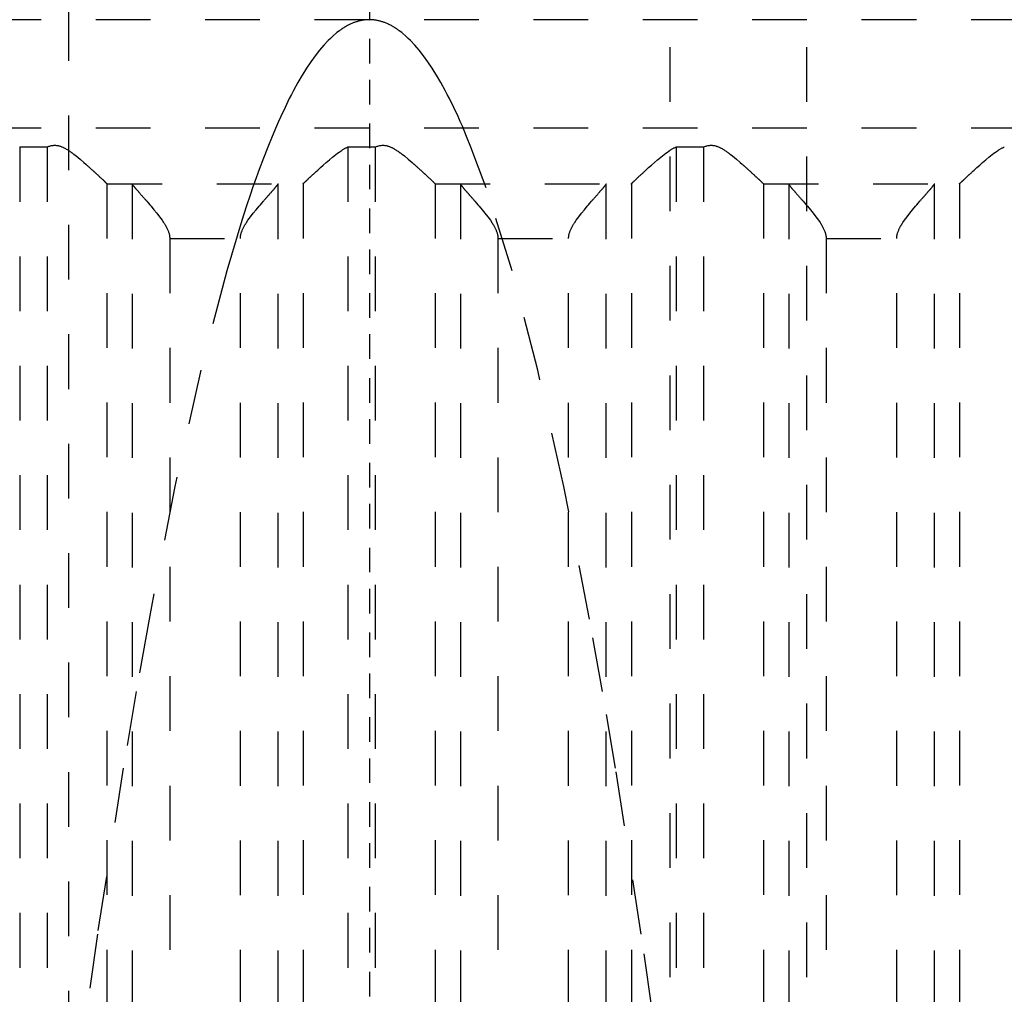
# Model space of a CAD drawing. Extents: x -70 to 70, y -1 to 571.
# Tile 9 of 14: x -6 to 12, y 234 to 252. Entities that reach past the tile are written whole.
import ezdxf

# ---------------------------------------------------------------- set-up
doc = ezdxf.new("R2010")
doc.units = 0
doc.linetypes.add('CENTER', pattern=[1.5, 0.45, -0.5, 0.05, -0.5])
doc.linetypes.add('DASHED', pattern=[2, 1, -1])
doc.layers.add('AM_3', color=7, linetype='DASHED')
doc.layers.add('AM_7', color=7, linetype='CENTER')

msp = doc.modelspace()

# ---------------------------------------------------------------- linework, layer by layer
at = {"layer": 'AM_3', "color": 6, "linetype": 'DASHED'}
for p, q in [((-5.5, 453.75), (-5.5, 124)), ((5.5, 124), (5.5, 453.75)), ((8, 164), (8, 444)), ((16, 251.5), (-16, 251.5)), ((16, 249.517), (-16, 249.517)), ((-6.392, 249.174), (-6.392, 202.5)), ((-6.392, 249.174), (-5.891, 249.174)), ((-5.891, 249.174), (-5.891, 202.5)), ((-0.392, 249.174), (-0.392, 202.5)), ((-0.392, 249.174), (0.109, 249.174)), ((0.109, 249.174), (0.109, 202.5)), ((5.608, 249.174), (5.608, 202.5)), ((5.608, 249.174), (6.109, 249.174)), ((6.109, 249.174), (6.109, 202.5)), ((-4.797, 248.503), (-4.797, 202.5)), ((-4.79, 248.5), (-1.217, 248.5)), ((-4.333, 248.49), (-4.333, 202.51)), ((-1.674, 248.49), (-1.674, 202.51)), ((-1.21, 248.503), (-1.21, 202.5)), ((1.203, 248.503), (1.203, 202.5)), ((1.21, 248.5), (4.783, 248.5)), ((1.667, 248.49), (1.667, 202.51)), ((4.326, 248.49), (4.326, 202.51)), ((4.79, 248.503), (4.79, 202.5)), ((7.203, 248.503), (7.203, 202.5)), ((7.21, 248.5), (10.783, 248.5)), ((7.667, 248.49), (7.667, 202.51)), ((10.326, 248.49), (10.326, 202.51)), ((10.79, 248.503), (10.79, 202.5)), ((-3.649, 247.5), (-2.358, 247.5)), ((-3.649, 247.5), (-3.649, 203.5)), ((-2.358, 203.5), (-2.358, 247.5)), ((2.351, 247.5), (3.642, 247.5)), ((2.351, 247.5), (2.351, 203.5)), ((3.642, 203.5), (3.642, 247.5)), ((8.351, 247.5), (9.642, 247.5)), ((8.351, 247.5), (8.351, 203.5)), ((9.642, 203.5), (9.642, 247.5))]:
    msp.add_line(p, q, dxfattribs=at)
for points in [[(0, 251.5, 0), (-0.007, 251.5, 0), (-0.02, 251.5, 0), (-0.033, 251.499, 0), (-0.04, 251.499, 0), (-0.046, 251.499, 0), (-0.059, 251.498, 0), (-0.072, 251.496, 0), (-0.086, 251.495, 0), (-0.099, 251.493, 0), (-0.112, 251.492, 0), (-0.119, 251.491, 0), (-0.125, 251.489, 0), (-0.138, 251.487, 0), (-0.152, 251.485, 0), (-0.165, 251.482, 0), (-0.178, 251.479, 0), (-0.191, 251.475, 0), (-0.198, 251.474, 0), (-0.204, 251.472, 0), (-0.217, 251.468, 0), (-0.231, 251.464, 0), (-0.237, 251.462, 0), (-0.244, 251.46, 0), (-0.257, 251.455, 0), (-0.27, 251.451, 0), (-0.277, 251.448, 0), (-0.283, 251.446, 0), (-0.297, 251.441, 0), (-0.31, 251.435, 0), (-0.323, 251.43, 0), (-0.336, 251.424, 0), (-0.349, 251.418, 0), (-0.356, 251.415, 0), (-0.362, 251.411, 0), (-0.376, 251.405, 0), (-0.389, 251.398, 0), (-0.402, 251.391, 0), (-0.415, 251.384, 0), (-0.428, 251.376, 0), (-0.435, 251.372, 0), (-0.442, 251.369, 0), (-0.455, 251.361, 0), (-0.468, 251.352, 0), (-0.481, 251.344, 0), (-0.494, 251.335, 0), (-0.507, 251.326, 0), (-0.514, 251.322, 0), (-0.521, 251.317, 0), (-0.534, 251.308, 0), (-0.547, 251.298, 0), (-0.593, 251.263, 0), (-0.672, 251.195, 0), (-0.712, 251.159, 0), (-0.751, 251.12, 0), (-0.83, 251.035, 0), (-0.909, 250.943, 0), (-0.988, 250.841, 0), (-1.067, 250.732, 0), (-1.147, 250.614, 0), (-1.186, 250.552, 0), (-1.226, 250.487, 0), (-1.305, 250.353, 0), (-1.384, 250.209, 0), (-1.423, 250.134, 0), (-1.463, 250.058, 0), (-1.542, 249.897, 0), (-1.621, 249.729, 0), (-1.66, 249.641, 0), (-1.7, 249.552, 0), (-1.779, 249.366, 0), (-1.858, 249.173, 0), (-1.937, 248.97, 0), (-2.016, 248.76, 0), (-2.095, 248.541, 0), (-2.134, 248.428, 0), (-2.174, 248.313, 0), (-2.253, 248.077, 0), (-2.332, 247.833, 0), (-2.608, 246.911, 0), (-3.081, 245.092, 0), (-3.555, 242.969, 0), (-4.027, 240.545, 0), (-4.263, 239.219, 0), (-4.499, 237.818, 0), (-4.971, 234.789, 0), (-5.442, 231.459, 0)], [(-0.077, 251.501, 0), (0, 251.5, 0)], [(0, 251.5, 0), (0.077, 251.501, 0)], [(5.442, 231.459, 0), (4.971, 234.789, 0), (4.499, 237.818, 0), (4.263, 239.219, 0), (4.027, 240.545, 0), (3.555, 242.969, 0), (3.081, 245.092, 0), (2.608, 246.911, 0), (2.134, 248.428, 0), (1.858, 249.173, 0), (1.779, 249.366, 0), (1.7, 249.552, 0), (1.66, 249.641, 0), (1.621, 249.729, 0), (1.542, 249.897, 0), (1.463, 250.058, 0), (1.423, 250.134, 0), (1.384, 250.209, 0), (1.305, 250.353, 0), (1.226, 250.487, 0), (1.186, 250.552, 0), (1.147, 250.614, 0), (1.067, 250.732, 0), (0.988, 250.841, 0), (0.909, 250.943, 0), (0.83, 251.035, 0), (0.751, 251.12, 0), (0.712, 251.159, 0), (0.672, 251.195, 0), (0.593, 251.263, 0), (0.547, 251.298, 0), (0.534, 251.308, 0), (0.521, 251.317, 0), (0.514, 251.322, 0), (0.507, 251.326, 0), (0.494, 251.335, 0), (0.481, 251.344, 0), (0.468, 251.352, 0), (0.455, 251.361, 0), (0.442, 251.369, 0), (0.435, 251.372, 0), (0.428, 251.376, 0), (0.415, 251.384, 0), (0.402, 251.391, 0), (0.389, 251.398, 0), (0.376, 251.405, 0), (0.362, 251.411, 0), (0.356, 251.415, 0), (0.349, 251.418, 0), (0.336, 251.424, 0), (0.323, 251.43, 0), (0.31, 251.435, 0), (0.297, 251.441, 0), (0.283, 251.446, 0), (0.277, 251.448, 0), (0.27, 251.451, 0), (0.257, 251.455, 0), (0.244, 251.46, 0), (0.237, 251.462, 0), (0.231, 251.464, 0), (0.217, 251.468, 0), (0.204, 251.472, 0), (0.198, 251.474, 0), (0.191, 251.475, 0), (0.178, 251.479, 0), (0.165, 251.482, 0), (0.152, 251.485, 0), (0.138, 251.487, 0), (0.125, 251.489, 0), (0.119, 251.491, 0), (0.112, 251.492, 0), (0.099, 251.493, 0), (0.086, 251.495, 0), (0.072, 251.496, 0), (0.059, 251.498, 0), (0.046, 251.499, 0), (0.04, 251.499, 0), (0.033, 251.499, 0), (0.02, 251.5, 0), (0.007, 251.5, 0), (0, 251.5, 0)], [(-5.891, 249.174, 0), (-5.884, 249.176, 0), (-5.871, 249.182, 0), (-5.857, 249.187, 0), (-5.85, 249.189, 0), (-5.843, 249.191, 0), (-5.828, 249.195, 0), (-5.814, 249.198, 0), (-5.799, 249.201, 0), (-5.783, 249.203, 0), (-5.768, 249.204, 0), (-5.76, 249.204, 0), (-5.751, 249.204, 0), (-5.735, 249.204, 0), (-5.72, 249.202, 0), (-5.705, 249.2, 0), (-5.69, 249.198, 0), (-5.675, 249.194, 0), (-5.668, 249.192, 0), (-5.661, 249.19, 0), (-5.647, 249.186, 0), (-5.633, 249.181, 0), (-5.626, 249.178, 0), (-5.619, 249.175, 0), (-5.606, 249.17, 0), (-5.592, 249.163, 0), (-5.586, 249.16, 0), (-5.579, 249.157, 0), (-5.566, 249.15, 0), (-5.553, 249.143, 0), (-5.54, 249.136, 0), (-5.527, 249.128, 0), (-5.514, 249.12, 0), (-5.508, 249.116, 0), (-5.502, 249.112, 0), (-5.489, 249.104, 0), (-5.476, 249.096, 0), (-5.464, 249.087, 0), (-5.452, 249.078, 0), (-5.439, 249.069, 0), (-5.433, 249.065, 0), (-5.427, 249.06, 0), (-5.414, 249.051, 0), (-5.402, 249.042, 0), (-5.36, 249.009, 0), (-5.288, 248.95, 0), (-5.219, 248.891, 0), (-5.186, 248.862, 0), (-5.18, 248.857, 0), (-5.17, 248.847, 0), (-5.159, 248.838, 0), (-5.154, 248.833, 0), (-5.148, 248.828, 0), (-5.138, 248.819, 0), (-5.127, 248.809, 0), (-5.117, 248.8, 0), (-5.107, 248.791, 0), (-5.097, 248.782, 0), (-5.092, 248.777, 0), (-5.087, 248.773, 0), (-5.077, 248.764, 0), (-5.068, 248.755, 0), (-5.058, 248.746, 0), (-5.048, 248.738, 0), (-5.039, 248.729, 0), (-5.034, 248.725, 0), (-5.03, 248.72, 0), (-5.02, 248.712, 0), (-5.011, 248.703, 0), (-5.002, 248.695, 0), (-4.993, 248.686, 0), (-4.984, 248.678, 0), (-4.979, 248.674, 0), (-4.975, 248.67, 0), (-4.966, 248.662, 0), (-4.958, 248.654, 0), (-4.95, 248.646, 0), (-4.941, 248.639, 0), (-4.933, 248.631, 0), (-4.929, 248.627, 0), (-4.925, 248.624, 0), (-4.918, 248.616, 0), (-4.91, 248.609, 0), (-4.903, 248.602, 0), (-4.896, 248.596, 0), (-4.889, 248.589, 0), (-4.885, 248.586, 0), (-4.882, 248.583, 0), (-4.875, 248.577, 0), (-4.869, 248.571, 0), (-4.866, 248.568, 0), (-4.863, 248.565, 0), (-4.857, 248.56, 0), (-4.851, 248.554, 0), (-4.849, 248.552, 0), (-4.846, 248.549, 0), (-4.841, 248.544, 0), (-4.836, 248.54, 0), (-4.831, 248.535, 0), (-4.827, 248.531, 0), (-4.823, 248.527, 0), (-4.821, 248.526, 0), (-4.819, 248.524, 0), (-4.815, 248.52, 0), (-4.812, 248.517, 0), (-4.809, 248.514, 0), (-4.806, 248.512, 0), (-4.803, 248.509, 0), (-4.802, 248.508, 0), (-4.801, 248.507, 0), (-4.799, 248.505, 0), (-4.797, 248.504, 0), (-4.797, 248.503, 0)], [(-1.21, 248.503, 0), (-1.21, 248.504, 0), (-1.208, 248.505, 0), (-1.207, 248.506, 0), (-1.206, 248.507, 0), (-1.205, 248.508, 0), (-1.203, 248.51, 0), (-1.201, 248.512, 0), (-1.199, 248.514, 0), (-1.196, 248.516, 0), (-1.193, 248.519, 0), (-1.192, 248.52, 0), (-1.191, 248.522, 0), (-1.187, 248.524, 0), (-1.184, 248.527, 0), (-1.181, 248.531, 0), (-1.177, 248.534, 0), (-1.173, 248.537, 0), (-1.172, 248.539, 0), (-1.17, 248.541, 0), (-1.165, 248.545, 0), (-1.161, 248.549, 0), (-1.159, 248.551, 0), (-1.157, 248.553, 0), (-1.152, 248.558, 0), (-1.147, 248.562, 0), (-1.145, 248.564, 0), (-1.142, 248.567, 0), (-1.137, 248.571, 0), (-1.132, 248.576, 0), (-1.127, 248.581, 0), (-1.121, 248.586, 0), (-1.116, 248.592, 0), (-1.113, 248.594, 0), (-1.11, 248.597, 0), (-1.104, 248.603, 0), (-1.098, 248.608, 0), (-1.092, 248.614, 0), (-1.085, 248.62, 0), (-1.079, 248.626, 0), (-1.076, 248.629, 0), (-1.072, 248.632, 0), (-1.066, 248.638, 0), (-1.059, 248.645, 0), (-1.052, 248.651, 0), (-1.045, 248.658, 0), (-1.038, 248.664, 0), (-1.034, 248.668, 0), (-1.031, 248.671, 0), (-1.024, 248.678, 0), (-1.016, 248.685, 0), (-1.009, 248.691, 0), (-1.001, 248.698, 0), (-0.994, 248.705, 0), (-0.99, 248.709, 0), (-0.986, 248.712, 0), (-0.978, 248.72, 0), (-0.971, 248.727, 0), (-0.943, 248.752, 0), (-0.919, 248.774, 0), (-0.894, 248.796, 0), (-0.843, 248.843, 0), (-0.788, 248.891, 0), (-0.731, 248.94, 0), (-0.673, 248.988, 0), (-0.613, 249.036, 0), (-0.582, 249.059, 0), (-0.552, 249.081, 0), (-0.516, 249.106, 0), (-0.505, 249.112, 0), (-0.495, 249.119, 0), (-0.489, 249.122, 0), (-0.484, 249.125, 0), (-0.474, 249.132, 0), (-0.463, 249.138, 0), (-0.452, 249.144, 0), (-0.442, 249.15, 0), (-0.431, 249.156, 0), (-0.425, 249.158, 0), (-0.42, 249.161, 0), (-0.409, 249.166, 0), (-0.398, 249.171, 0), (-0.392, 249.174, 0)], [(0.109, 249.174, 0), (0.116, 249.176, 0), (0.129, 249.182, 0), (0.143, 249.187, 0), (0.15, 249.189, 0), (0.157, 249.191, 0), (0.172, 249.195, 0), (0.187, 249.198, 0), (0.201, 249.201, 0), (0.217, 249.203, 0), (0.232, 249.204, 0), (0.24, 249.204, 0), (0.249, 249.204, 0), (0.265, 249.204, 0), (0.28, 249.202, 0), (0.295, 249.2, 0), (0.31, 249.198, 0), (0.325, 249.194, 0), (0.332, 249.192, 0), (0.339, 249.19, 0), (0.353, 249.186, 0), (0.367, 249.181, 0), (0.374, 249.178, 0), (0.381, 249.175, 0), (0.394, 249.17, 0), (0.408, 249.163, 0), (0.414, 249.16, 0), (0.421, 249.157, 0), (0.434, 249.15, 0), (0.447, 249.143, 0), (0.46, 249.136, 0), (0.473, 249.128, 0), (0.486, 249.12, 0), (0.492, 249.116, 0), (0.498, 249.112, 0), (0.511, 249.104, 0), (0.524, 249.096, 0), (0.536, 249.087, 0), (0.548, 249.078, 0), (0.561, 249.069, 0), (0.567, 249.065, 0), (0.573, 249.06, 0), (0.586, 249.051, 0), (0.598, 249.042, 0), (0.64, 249.009, 0), (0.712, 248.95, 0), (0.781, 248.891, 0), (0.814, 248.862, 0), (0.82, 248.857, 0), (0.83, 248.847, 0), (0.841, 248.838, 0), (0.846, 248.833, 0), (0.852, 248.828, 0), (0.862, 248.819, 0), (0.873, 248.81, 0), (0.883, 248.8, 0), (0.893, 248.791, 0), (0.903, 248.782, 0), (0.908, 248.777, 0), (0.913, 248.773, 0), (0.923, 248.764, 0), (0.932, 248.755, 0), (0.942, 248.747, 0), (0.952, 248.738, 0), (0.961, 248.729, 0), (0.966, 248.725, 0), (0.97, 248.72, 0), (0.98, 248.712, 0), (0.989, 248.703, 0), (0.998, 248.695, 0), (1.007, 248.687, 0), (1.016, 248.678, 0), (1.02, 248.674, 0), (1.025, 248.67, 0), (1.034, 248.662, 0), (1.042, 248.654, 0), (1.05, 248.646, 0), (1.059, 248.639, 0), (1.067, 248.631, 0), (1.071, 248.627, 0), (1.075, 248.624, 0), (1.082, 248.616, 0), (1.09, 248.609, 0), (1.097, 248.603, 0), (1.104, 248.596, 0), (1.111, 248.589, 0), (1.115, 248.586, 0), (1.118, 248.583, 0), (1.125, 248.577, 0), (1.131, 248.571, 0), (1.134, 248.568, 0), (1.137, 248.565, 0), (1.143, 248.56, 0), (1.149, 248.554, 0), (1.151, 248.552, 0), (1.154, 248.549, 0), (1.159, 248.544, 0), (1.164, 248.54, 0), (1.169, 248.535, 0), (1.173, 248.531, 0), (1.177, 248.527, 0), (1.179, 248.526, 0), (1.181, 248.524, 0), (1.185, 248.52, 0), (1.188, 248.517, 0), (1.191, 248.514, 0), (1.194, 248.512, 0), (1.197, 248.509, 0), (1.198, 248.508, 0), (1.199, 248.507, 0), (1.201, 248.505, 0), (1.203, 248.504, 0), (1.203, 248.503, 0)], [(4.79, 248.503, 0), (4.79, 248.504, 0), (4.792, 248.505, 0), (4.793, 248.506, 0), (4.794, 248.507, 0), (4.795, 248.508, 0), (4.797, 248.51, 0), (4.799, 248.512, 0), (4.801, 248.514, 0), (4.804, 248.516, 0), (4.807, 248.519, 0), (4.808, 248.52, 0), (4.809, 248.522, 0), (4.813, 248.524, 0), (4.816, 248.527, 0), (4.819, 248.531, 0), (4.823, 248.534, 0), (4.827, 248.537, 0), (4.828, 248.539, 0), (4.83, 248.541, 0), (4.835, 248.545, 0), (4.839, 248.549, 0), (4.841, 248.551, 0), (4.843, 248.553, 0), (4.848, 248.558, 0), (4.853, 248.562, 0), (4.855, 248.564, 0), (4.858, 248.567, 0), (4.863, 248.571, 0), (4.868, 248.576, 0), (4.873, 248.581, 0), (4.879, 248.586, 0), (4.884, 248.592, 0), (4.887, 248.594, 0), (4.89, 248.597, 0), (4.896, 248.603, 0), (4.902, 248.608, 0), (4.908, 248.614, 0), (4.915, 248.62, 0), (4.921, 248.626, 0), (4.924, 248.629, 0), (4.928, 248.632, 0), (4.934, 248.639, 0), (4.941, 248.645, 0), (4.948, 248.651, 0), (4.955, 248.658, 0), (4.962, 248.664, 0), (4.966, 248.668, 0), (4.969, 248.671, 0), (4.976, 248.678, 0), (4.984, 248.685, 0), (4.991, 248.691, 0), (4.999, 248.698, 0), (5.006, 248.705, 0), (5.01, 248.709, 0), (5.014, 248.712, 0), (5.022, 248.72, 0), (5.029, 248.727, 0), (5.057, 248.752, 0), (5.081, 248.774, 0), (5.106, 248.796, 0), (5.158, 248.843, 0), (5.212, 248.891, 0), (5.269, 248.94, 0), (5.327, 248.988, 0), (5.387, 249.036, 0), (5.418, 249.059, 0), (5.448, 249.081, 0), (5.484, 249.106, 0), (5.495, 249.112, 0), (5.505, 249.119, 0), (5.511, 249.122, 0), (5.516, 249.125, 0), (5.526, 249.132, 0), (5.537, 249.138, 0), (5.548, 249.144, 0), (5.558, 249.15, 0), (5.569, 249.156, 0), (5.575, 249.158, 0), (5.58, 249.161, 0), (5.591, 249.166, 0), (5.602, 249.171, 0), (5.608, 249.174, 0)], [(6.109, 249.174, 0), (6.116, 249.176, 0), (6.129, 249.182, 0), (6.143, 249.187, 0), (6.15, 249.189, 0), (6.157, 249.191, 0), (6.172, 249.195, 0), (6.186, 249.198, 0), (6.201, 249.201, 0), (6.217, 249.203, 0), (6.232, 249.204, 0), (6.24, 249.204, 0), (6.249, 249.204, 0), (6.265, 249.204, 0), (6.28, 249.202, 0), (6.295, 249.2, 0), (6.31, 249.198, 0), (6.325, 249.194, 0), (6.332, 249.192, 0), (6.339, 249.19, 0), (6.353, 249.186, 0), (6.367, 249.181, 0), (6.374, 249.178, 0), (6.381, 249.175, 0), (6.394, 249.17, 0), (6.408, 249.163, 0), (6.414, 249.16, 0), (6.421, 249.157, 0), (6.434, 249.15, 0), (6.447, 249.143, 0), (6.46, 249.136, 0), (6.473, 249.128, 0), (6.486, 249.12, 0), (6.492, 249.116, 0), (6.498, 249.112, 0), (6.511, 249.104, 0), (6.524, 249.096, 0), (6.536, 249.087, 0), (6.548, 249.078, 0), (6.561, 249.069, 0), (6.567, 249.065, 0), (6.573, 249.06, 0), (6.586, 249.051, 0), (6.598, 249.042, 0), (6.64, 249.009, 0), (6.712, 248.95, 0), (6.781, 248.891, 0), (6.814, 248.862, 0), (6.82, 248.857, 0), (6.83, 248.847, 0), (6.841, 248.838, 0), (6.846, 248.833, 0), (6.852, 248.828, 0), (6.862, 248.819, 0), (6.873, 248.809, 0), (6.883, 248.8, 0), (6.893, 248.791, 0), (6.903, 248.782, 0), (6.908, 248.777, 0), (6.913, 248.773, 0), (6.923, 248.764, 0), (6.932, 248.755, 0), (6.942, 248.746, 0), (6.952, 248.738, 0), (6.961, 248.729, 0), (6.966, 248.725, 0), (6.97, 248.72, 0), (6.98, 248.712, 0), (6.989, 248.703, 0), (6.998, 248.695, 0), (7.007, 248.686, 0), (7.016, 248.678, 0), (7.021, 248.674, 0), (7.025, 248.67, 0), (7.034, 248.662, 0), (7.042, 248.654, 0), (7.05, 248.646, 0), (7.059, 248.639, 0), (7.067, 248.631, 0), (7.071, 248.627, 0), (7.075, 248.624, 0), (7.082, 248.616, 0), (7.09, 248.609, 0), (7.097, 248.602, 0), (7.104, 248.596, 0), (7.111, 248.589, 0), (7.115, 248.586, 0), (7.118, 248.583, 0), (7.125, 248.577, 0), (7.131, 248.571, 0), (7.134, 248.568, 0), (7.137, 248.565, 0), (7.143, 248.56, 0), (7.149, 248.554, 0), (7.151, 248.552, 0), (7.154, 248.549, 0), (7.159, 248.544, 0), (7.164, 248.54, 0), (7.169, 248.535, 0), (7.173, 248.531, 0), (7.177, 248.527, 0), (7.179, 248.526, 0), (7.181, 248.524, 0), (7.185, 248.52, 0), (7.188, 248.517, 0), (7.191, 248.514, 0), (7.194, 248.512, 0), (7.197, 248.509, 0), (7.198, 248.508, 0), (7.199, 248.507, 0), (7.201, 248.505, 0), (7.203, 248.504, 0), (7.203, 248.503, 0)], [(10.79, 248.503, 0), (10.79, 248.504, 0), (10.792, 248.505, 0), (10.793, 248.506, 0), (10.794, 248.507, 0), (10.795, 248.508, 0), (10.797, 248.51, 0), (10.799, 248.512, 0), (10.801, 248.514, 0), (10.804, 248.516, 0), (10.807, 248.519, 0), (10.808, 248.52, 0), (10.809, 248.522, 0), (10.813, 248.524, 0), (10.816, 248.527, 0), (10.819, 248.531, 0), (10.823, 248.534, 0), (10.827, 248.537, 0), (10.828, 248.539, 0), (10.83, 248.541, 0), (10.835, 248.545, 0), (10.839, 248.549, 0), (10.841, 248.551, 0), (10.843, 248.553, 0), (10.848, 248.558, 0), (10.853, 248.562, 0), (10.855, 248.564, 0), (10.858, 248.567, 0), (10.863, 248.571, 0), (10.868, 248.576, 0), (10.873, 248.581, 0), (10.879, 248.586, 0), (10.884, 248.592, 0), (10.887, 248.594, 0), (10.89, 248.597, 0), (10.896, 248.603, 0), (10.902, 248.608, 0), (10.908, 248.614, 0), (10.915, 248.62, 0), (10.921, 248.626, 0), (10.924, 248.629, 0), (10.928, 248.632, 0), (10.934, 248.639, 0), (10.941, 248.645, 0), (10.948, 248.651, 0), (10.955, 248.658, 0), (10.962, 248.664, 0), (10.966, 248.668, 0), (10.969, 248.671, 0), (10.976, 248.678, 0), (10.984, 248.685, 0), (10.991, 248.691, 0), (10.999, 248.698, 0), (11.006, 248.705, 0), (11.01, 248.709, 0), (11.014, 248.712, 0), (11.022, 248.72, 0), (11.029, 248.727, 0), (11.057, 248.752, 0), (11.081, 248.774, 0), (11.106, 248.796, 0), (11.158, 248.843, 0), (11.212, 248.891, 0), (11.269, 248.94, 0), (11.327, 248.988, 0), (11.387, 249.036, 0), (11.418, 249.059, 0), (11.448, 249.081, 0), (11.484, 249.106, 0), (11.495, 249.112, 0), (11.505, 249.119, 0), (11.511, 249.122, 0), (11.516, 249.125, 0), (11.526, 249.132, 0), (11.537, 249.138, 0), (11.548, 249.144, 0), (11.558, 249.15, 0), (11.569, 249.156, 0), (11.575, 249.158, 0), (11.58, 249.161, 0), (11.591, 249.166, 0), (11.602, 249.171, 0), (11.608, 249.174, 0)], [(-4.797, 248.503, 0), (-4.796, 248.502, 0), (-4.793, 248.501, 0), (-4.791, 248.5, 0), (-4.79, 248.5, 0)], [(-4.345, 248.5, 0), (-4.343, 248.5, 0), (-4.339, 248.498, 0), (-4.335, 248.493, 0), (-4.333, 248.49, 0)], [(-4.333, 248.49, 0), (-4.332, 248.489, 0), (-4.331, 248.487, 0), (-4.329, 248.484, 0), (-4.328, 248.483, 0), (-4.327, 248.481, 0), (-4.325, 248.478, 0), (-4.322, 248.475, 0), (-4.319, 248.471, 0), (-4.316, 248.467, 0), (-4.313, 248.463, 0), (-4.311, 248.461, 0), (-4.309, 248.459, 0), (-4.306, 248.455, 0), (-4.302, 248.45, 0), (-4.298, 248.445, 0), (-4.294, 248.44, 0), (-4.289, 248.435, 0), (-4.287, 248.432, 0), (-4.284, 248.429, 0), (-4.28, 248.423, 0), (-4.275, 248.417, 0), (-4.272, 248.414, 0), (-4.269, 248.411, 0), (-4.264, 248.405, 0), (-4.258, 248.399, 0), (-4.256, 248.396, 0), (-4.253, 248.392, 0), (-4.247, 248.386, 0), (-4.241, 248.379, 0), (-4.235, 248.372, 0), (-4.229, 248.365, 0), (-4.223, 248.357, 0), (-4.219, 248.354, 0), (-4.216, 248.35, 0), (-4.21, 248.343, 0), (-4.203, 248.335, 0), (-4.196, 248.328, 0), (-4.19, 248.32, 0), (-4.183, 248.312, 0), (-4.179, 248.308, 0), (-4.176, 248.304, 0), (-4.169, 248.296, 0), (-4.162, 248.288, 0), (-4.154, 248.28, 0), (-4.147, 248.271, 0), (-4.14, 248.263, 0), (-4.136, 248.259, 0), (-4.132, 248.254, 0), (-4.124, 248.246, 0), (-4.117, 248.237, 0), (-4.109, 248.228, 0), (-4.101, 248.219, 0), (-4.093, 248.21, 0), (-4.089, 248.205, 0), (-4.085, 248.201, 0), (-4.077, 248.191, 0), (-4.069, 248.182, 0), (-4.04, 248.149, 0), (-4.015, 248.119, 0), (-3.99, 248.09, 0), (-3.938, 248.028, 0), (-3.886, 247.965, 0), (-3.836, 247.9, 0), (-3.788, 247.834, 0), (-3.761, 247.795, 0), (-3.754, 247.784, 0), (-3.747, 247.772, 0), (-3.743, 247.767, 0), (-3.74, 247.761, 0), (-3.733, 247.75, 0), (-3.726, 247.738, 0), (-3.723, 247.732, 0), (-3.719, 247.726, 0), (-3.713, 247.715, 0), (-3.707, 247.703, 0), (-3.704, 247.697, 0), (-3.701, 247.691, 0), (-3.695, 247.679, 0), (-3.689, 247.667, 0), (-3.684, 247.655, 0), (-3.679, 247.643, 0), (-3.674, 247.63, 0), (-3.672, 247.624, 0), (-3.67, 247.617, 0), (-3.665, 247.605, 0), (-3.662, 247.592, 0), (-3.658, 247.578, 0), (-3.656, 247.565, 0), (-3.653, 247.551, 0), (-3.652, 247.544, 0), (-3.651, 247.537, 0), (-3.65, 247.522, 0), (-3.649, 247.508, 0), (-3.649, 247.5, 0)], [(-2.358, 247.5, 0), (-2.358, 247.508, 0), (-2.357, 247.522, 0), (-2.356, 247.537, 0), (-2.355, 247.544, 0), (-2.354, 247.551, 0), (-2.351, 247.565, 0), (-2.349, 247.578, 0), (-2.345, 247.592, 0), (-2.342, 247.605, 0), (-2.337, 247.617, 0), (-2.335, 247.624, 0), (-2.333, 247.63, 0), (-2.328, 247.643, 0), (-2.323, 247.655, 0), (-2.318, 247.667, 0), (-2.312, 247.679, 0), (-2.306, 247.691, 0), (-2.303, 247.697, 0), (-2.3, 247.703, 0), (-2.294, 247.715, 0), (-2.288, 247.726, 0), (-2.284, 247.732, 0), (-2.281, 247.738, 0), (-2.274, 247.75, 0), (-2.267, 247.761, 0), (-2.264, 247.767, 0), (-2.26, 247.772, 0), (-2.253, 247.784, 0), (-2.246, 247.795, 0), (-2.219, 247.834, 0), (-2.171, 247.9, 0), (-2.121, 247.965, 0), (-2.069, 248.028, 0), (-2.017, 248.09, 0), (-1.992, 248.119, 0), (-1.967, 248.149, 0), (-1.938, 248.182, 0), (-1.93, 248.191, 0), (-1.922, 248.201, 0), (-1.918, 248.205, 0), (-1.914, 248.21, 0), (-1.906, 248.219, 0), (-1.898, 248.228, 0), (-1.89, 248.237, 0), (-1.883, 248.246, 0), (-1.875, 248.254, 0), (-1.871, 248.259, 0), (-1.867, 248.263, 0), (-1.86, 248.271, 0), (-1.853, 248.28, 0), (-1.845, 248.288, 0), (-1.838, 248.296, 0), (-1.831, 248.304, 0), (-1.828, 248.308, 0), (-1.824, 248.312, 0), (-1.817, 248.32, 0), (-1.811, 248.328, 0), (-1.804, 248.335, 0), (-1.797, 248.343, 0), (-1.791, 248.35, 0), (-1.788, 248.354, 0), (-1.784, 248.357, 0), (-1.778, 248.365, 0), (-1.772, 248.372, 0), (-1.766, 248.379, 0), (-1.76, 248.386, 0), (-1.754, 248.392, 0), (-1.751, 248.396, 0), (-1.749, 248.399, 0), (-1.743, 248.405, 0), (-1.738, 248.411, 0), (-1.735, 248.414, 0), (-1.732, 248.417, 0), (-1.727, 248.423, 0), (-1.723, 248.429, 0), (-1.72, 248.432, 0), (-1.718, 248.435, 0), (-1.713, 248.44, 0), (-1.709, 248.445, 0), (-1.705, 248.45, 0), (-1.701, 248.455, 0), (-1.698, 248.459, 0), (-1.696, 248.461, 0), (-1.694, 248.463, 0), (-1.691, 248.467, 0), (-1.688, 248.471, 0), (-1.685, 248.475, 0), (-1.682, 248.478, 0), (-1.68, 248.481, 0), (-1.679, 248.483, 0), (-1.678, 248.484, 0), (-1.676, 248.487, 0), (-1.675, 248.489, 0), (-1.674, 248.49, 0)], [(-1.674, 248.49, 0), (-1.672, 248.493, 0), (-1.668, 248.498, 0), (-1.664, 248.5, 0), (-1.662, 248.5, 0)], [(-1.217, 248.5, 0), (-1.216, 248.5, 0), (-1.214, 248.501, 0), (-1.211, 248.502, 0), (-1.21, 248.503, 0)], [(1.203, 248.503, 0), (1.204, 248.502, 0), (1.207, 248.501, 0), (1.209, 248.5, 0), (1.21, 248.5, 0)], [(1.655, 248.5, 0), (1.657, 248.5, 0), (1.661, 248.498, 0), (1.665, 248.493, 0), (1.667, 248.49, 0)], [(1.667, 248.49, 0), (1.668, 248.489, 0), (1.669, 248.487, 0), (1.671, 248.484, 0), (1.672, 248.483, 0), (1.673, 248.481, 0), (1.675, 248.478, 0), (1.678, 248.475, 0), (1.681, 248.471, 0), (1.684, 248.467, 0), (1.687, 248.463, 0), (1.689, 248.461, 0), (1.691, 248.459, 0), (1.694, 248.455, 0), (1.698, 248.45, 0), (1.702, 248.445, 0), (1.706, 248.44, 0), (1.711, 248.435, 0), (1.713, 248.432, 0), (1.716, 248.429, 0), (1.72, 248.423, 0), (1.725, 248.417, 0), (1.728, 248.414, 0), (1.731, 248.411, 0), (1.736, 248.405, 0), (1.742, 248.399, 0), (1.744, 248.396, 0), (1.747, 248.392, 0), (1.753, 248.386, 0), (1.759, 248.379, 0), (1.765, 248.372, 0), (1.771, 248.365, 0), (1.777, 248.357, 0), (1.781, 248.354, 0), (1.784, 248.35, 0), (1.79, 248.343, 0), (1.797, 248.335, 0), (1.804, 248.328, 0), (1.81, 248.32, 0), (1.817, 248.312, 0), (1.821, 248.308, 0), (1.824, 248.304, 0), (1.831, 248.296, 0), (1.838, 248.288, 0), (1.846, 248.28, 0), (1.853, 248.271, 0), (1.86, 248.263, 0), (1.864, 248.259, 0), (1.868, 248.254, 0), (1.876, 248.246, 0), (1.883, 248.237, 0), (1.891, 248.228, 0), (1.899, 248.219, 0), (1.907, 248.21, 0), (1.911, 248.205, 0), (1.915, 248.201, 0), (1.923, 248.191, 0), (1.931, 248.182, 0), (1.96, 248.149, 0), (1.985, 248.119, 0), (2.01, 248.09, 0), (2.062, 248.028, 0), (2.114, 247.965, 0), (2.164, 247.9, 0), (2.212, 247.834, 0), (2.239, 247.795, 0), (2.246, 247.784, 0), (2.253, 247.772, 0), (2.257, 247.767, 0), (2.26, 247.761, 0), (2.267, 247.75, 0), (2.274, 247.738, 0), (2.277, 247.732, 0), (2.281, 247.726, 0), (2.287, 247.715, 0), (2.293, 247.703, 0), (2.296, 247.697, 0), (2.299, 247.691, 0), (2.305, 247.679, 0), (2.311, 247.667, 0), (2.316, 247.655, 0), (2.321, 247.643, 0), (2.326, 247.63, 0), (2.328, 247.624, 0), (2.33, 247.617, 0), (2.335, 247.605, 0), (2.338, 247.592, 0), (2.342, 247.578, 0), (2.344, 247.565, 0), (2.347, 247.551, 0), (2.348, 247.544, 0), (2.349, 247.537, 0), (2.35, 247.522, 0), (2.351, 247.508, 0), (2.351, 247.5, 0)], [(3.642, 247.5, 0), (3.642, 247.508, 0), (3.643, 247.522, 0), (3.644, 247.537, 0), (3.645, 247.544, 0), (3.646, 247.551, 0), (3.649, 247.565, 0), (3.651, 247.578, 0), (3.655, 247.592, 0), (3.658, 247.605, 0), (3.663, 247.617, 0), (3.665, 247.624, 0), (3.667, 247.63, 0), (3.672, 247.643, 0), (3.677, 247.655, 0), (3.682, 247.667, 0), (3.688, 247.679, 0), (3.694, 247.691, 0), (3.697, 247.697, 0), (3.7, 247.703, 0), (3.706, 247.715, 0), (3.712, 247.726, 0), (3.716, 247.732, 0), (3.719, 247.738, 0), (3.726, 247.75, 0), (3.733, 247.761, 0), (3.736, 247.767, 0), (3.74, 247.772, 0), (3.747, 247.784, 0), (3.754, 247.795, 0), (3.781, 247.834, 0), (3.829, 247.9, 0), (3.879, 247.965, 0), (3.931, 248.028, 0), (3.983, 248.09, 0), (4.008, 248.119, 0), (4.033, 248.149, 0), (4.062, 248.182, 0), (4.07, 248.191, 0), (4.078, 248.201, 0), (4.082, 248.205, 0), (4.086, 248.21, 0), (4.094, 248.219, 0), (4.102, 248.228, 0), (4.11, 248.237, 0), (4.117, 248.246, 0), (4.125, 248.254, 0), (4.129, 248.259, 0), (4.133, 248.263, 0), (4.14, 248.271, 0), (4.147, 248.28, 0), (4.155, 248.288, 0), (4.162, 248.296, 0), (4.169, 248.304, 0), (4.172, 248.308, 0), (4.176, 248.312, 0), (4.183, 248.32, 0), (4.189, 248.328, 0), (4.196, 248.335, 0), (4.203, 248.343, 0), (4.209, 248.35, 0), (4.212, 248.354, 0), (4.216, 248.357, 0), (4.222, 248.365, 0), (4.228, 248.372, 0), (4.234, 248.379, 0), (4.24, 248.386, 0), (4.246, 248.392, 0), (4.249, 248.396, 0), (4.251, 248.399, 0), (4.257, 248.405, 0), (4.262, 248.411, 0), (4.265, 248.414, 0), (4.268, 248.417, 0), (4.273, 248.423, 0), (4.277, 248.429, 0), (4.28, 248.432, 0), (4.282, 248.435, 0), (4.287, 248.44, 0), (4.291, 248.445, 0), (4.295, 248.45, 0), (4.299, 248.455, 0), (4.302, 248.459, 0), (4.304, 248.461, 0), (4.306, 248.463, 0), (4.309, 248.467, 0), (4.312, 248.471, 0), (4.315, 248.475, 0), (4.318, 248.478, 0), (4.32, 248.481, 0), (4.321, 248.483, 0), (4.322, 248.484, 0), (4.324, 248.487, 0), (4.325, 248.489, 0), (4.326, 248.49, 0)], [(4.326, 248.49, 0), (4.328, 248.493, 0), (4.332, 248.498, 0), (4.336, 248.5, 0), (4.338, 248.5, 0)], [(4.783, 248.5, 0), (4.784, 248.5, 0), (4.786, 248.501, 0), (4.789, 248.502, 0), (4.79, 248.503, 0)], [(7.203, 248.503, 0), (7.204, 248.502, 0), (7.207, 248.501, 0), (7.209, 248.5, 0), (7.21, 248.5, 0)], [(7.655, 248.5, 0), (7.657, 248.5, 0), (7.661, 248.498, 0), (7.665, 248.493, 0), (7.667, 248.49, 0)], [(7.667, 248.49, 0), (7.668, 248.489, 0), (7.669, 248.487, 0), (7.671, 248.484, 0), (7.672, 248.483, 0), (7.673, 248.481, 0), (7.675, 248.478, 0), (7.678, 248.475, 0), (7.681, 248.471, 0), (7.684, 248.467, 0), (7.687, 248.463, 0), (7.689, 248.461, 0), (7.691, 248.459, 0), (7.694, 248.455, 0), (7.698, 248.45, 0), (7.702, 248.445, 0), (7.706, 248.44, 0), (7.711, 248.435, 0), (7.713, 248.432, 0), (7.716, 248.429, 0), (7.72, 248.423, 0), (7.725, 248.417, 0), (7.728, 248.414, 0), (7.731, 248.411, 0), (7.736, 248.405, 0), (7.742, 248.399, 0), (7.744, 248.396, 0), (7.747, 248.392, 0), (7.753, 248.386, 0), (7.759, 248.379, 0), (7.765, 248.372, 0), (7.771, 248.365, 0), (7.777, 248.357, 0), (7.781, 248.354, 0), (7.784, 248.35, 0), (7.79, 248.343, 0), (7.797, 248.335, 0), (7.804, 248.328, 0), (7.81, 248.32, 0), (7.817, 248.312, 0), (7.821, 248.308, 0), (7.824, 248.304, 0), (7.831, 248.296, 0), (7.838, 248.288, 0), (7.846, 248.28, 0), (7.853, 248.271, 0), (7.86, 248.263, 0), (7.864, 248.259, 0), (7.868, 248.254, 0), (7.876, 248.246, 0), (7.883, 248.237, 0), (7.891, 248.228, 0), (7.899, 248.219, 0), (7.907, 248.21, 0), (7.911, 248.205, 0), (7.915, 248.201, 0), (7.923, 248.191, 0), (7.931, 248.182, 0), (7.96, 248.149, 0), (7.985, 248.119, 0), (8.01, 248.09, 0), (8.062, 248.028, 0), (8.114, 247.965, 0), (8.164, 247.9, 0), (8.212, 247.834, 0), (8.239, 247.795, 0), (8.246, 247.784, 0), (8.253, 247.772, 0), (8.257, 247.767, 0), (8.26, 247.761, 0), (8.267, 247.75, 0), (8.274, 247.738, 0), (8.277, 247.732, 0), (8.281, 247.726, 0), (8.287, 247.715, 0), (8.293, 247.703, 0), (8.296, 247.697, 0), (8.299, 247.691, 0), (8.305, 247.679, 0), (8.311, 247.667, 0), (8.316, 247.655, 0), (8.321, 247.643, 0), (8.326, 247.63, 0), (8.328, 247.624, 0), (8.33, 247.617, 0), (8.335, 247.605, 0), (8.338, 247.592, 0), (8.342, 247.578, 0), (8.344, 247.565, 0), (8.347, 247.551, 0), (8.348, 247.544, 0), (8.349, 247.537, 0), (8.35, 247.522, 0), (8.351, 247.508, 0), (8.351, 247.5, 0)], [(9.642, 247.5, 0), (9.642, 247.508, 0), (9.643, 247.522, 0), (9.644, 247.537, 0), (9.645, 247.544, 0), (9.646, 247.551, 0), (9.649, 247.565, 0), (9.651, 247.578, 0), (9.655, 247.592, 0), (9.658, 247.605, 0), (9.663, 247.617, 0), (9.665, 247.624, 0), (9.667, 247.63, 0), (9.672, 247.643, 0), (9.677, 247.655, 0), (9.682, 247.667, 0), (9.688, 247.679, 0), (9.694, 247.691, 0), (9.697, 247.697, 0), (9.7, 247.703, 0), (9.706, 247.715, 0), (9.712, 247.726, 0), (9.716, 247.732, 0), (9.719, 247.738, 0), (9.726, 247.75, 0), (9.733, 247.761, 0), (9.736, 247.767, 0), (9.74, 247.772, 0), (9.747, 247.784, 0), (9.754, 247.795, 0), (9.781, 247.834, 0), (9.829, 247.9, 0), (9.879, 247.965, 0), (9.931, 248.028, 0), (9.983, 248.09, 0), (10.008, 248.119, 0), (10.033, 248.149, 0), (10.062, 248.182, 0), (10.07, 248.191, 0), (10.078, 248.201, 0), (10.082, 248.205, 0), (10.086, 248.21, 0), (10.094, 248.219, 0), (10.102, 248.228, 0), (10.11, 248.237, 0), (10.117, 248.246, 0), (10.125, 248.254, 0), (10.129, 248.259, 0), (10.133, 248.263, 0), (10.14, 248.271, 0), (10.147, 248.28, 0), (10.155, 248.288, 0), (10.162, 248.296, 0), (10.169, 248.304, 0), (10.172, 248.308, 0), (10.176, 248.312, 0), (10.183, 248.32, 0), (10.189, 248.328, 0), (10.196, 248.335, 0), (10.203, 248.343, 0), (10.209, 248.35, 0), (10.212, 248.354, 0), (10.216, 248.357, 0), (10.222, 248.365, 0), (10.228, 248.372, 0), (10.234, 248.379, 0), (10.24, 248.386, 0), (10.246, 248.392, 0), (10.249, 248.396, 0), (10.251, 248.399, 0), (10.257, 248.405, 0), (10.262, 248.411, 0), (10.265, 248.414, 0), (10.268, 248.417, 0), (10.273, 248.423, 0), (10.277, 248.429, 0), (10.28, 248.432, 0), (10.282, 248.435, 0), (10.287, 248.44, 0), (10.291, 248.445, 0), (10.295, 248.45, 0), (10.299, 248.455, 0), (10.302, 248.459, 0), (10.304, 248.461, 0), (10.306, 248.463, 0), (10.309, 248.467, 0), (10.312, 248.471, 0), (10.315, 248.475, 0), (10.318, 248.478, 0), (10.32, 248.481, 0), (10.321, 248.483, 0), (10.322, 248.484, 0), (10.324, 248.487, 0), (10.325, 248.489, 0), (10.326, 248.49, 0)], [(10.326, 248.49, 0), (10.328, 248.493, 0), (10.332, 248.498, 0), (10.336, 248.5, 0), (10.338, 248.5, 0)], [(10.783, 248.5, 0), (10.784, 248.5, 0), (10.786, 248.501, 0), (10.789, 248.502, 0), (10.79, 248.503, 0)]]:
    msp.add_polyline3d(points, dxfattribs=at)
at = {"layer": 'AM_7', "color": 4, "linetype": 'CENTER'}
for p, q in [((0, 470.5), (0, 107.5)), ((0, 454.2), (0, 146))]:
    msp.add_line(p, q, dxfattribs=at)

doc.saveas('drawing.dxf')
